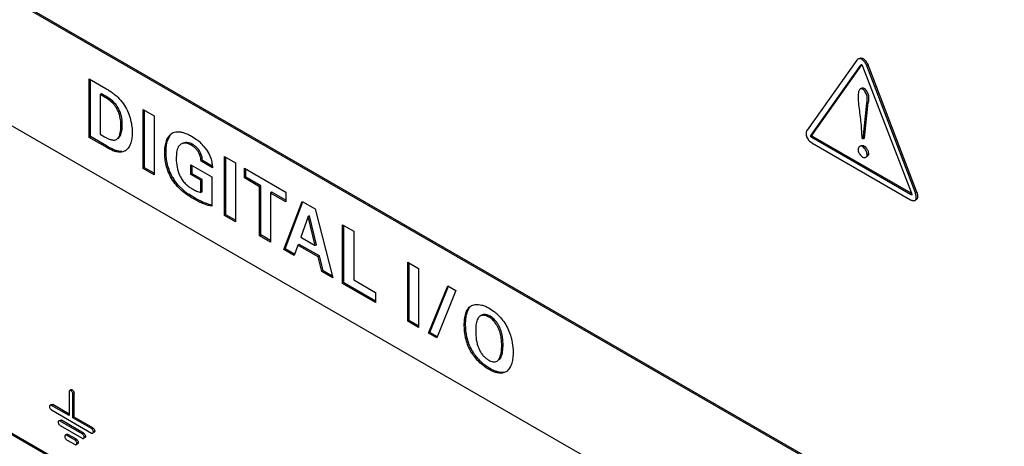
# Model space of a CAD drawing. Header units: inches. Extents: x 0 to 34, y 0 to 22.
# Tile 70 of 124: x 22.704 to 23.486, y 16.237 to 16.577. Entities that reach past the tile are written whole.
import ezdxf

# ---------------------------------------------------------------- set-up
doc = ezdxf.new("R2010")
doc.units = ezdxf.units.IN
doc.header["$LTSCALE"] = 1.87
doc.header["$MEASUREMENT"] = 0
doc.layers.get('0').update_dxf_attribs({"linetype": 'CONTINUOUS'})

msp = doc.modelspace()

# ---------------------------------------------------------------- linework, layer by layer
at = {"color": 7, "linetype": 'CONTINUOUS'}
for p, q in [((24.75428, 15.40514), (22.18179, 16.89046)), ((24.75425, 15.40638), (22.18285, 16.89107)), ((22.18179, 16.79011), (24.8103, 15.27244)), ((23.3712, 16.54601), (23.37241, 16.54636)), ((23.37241, 16.54636), (23.37336, 16.54625)), ((23.36935, 16.54469), (23.32965, 16.48879)), ((23.33283, 16.48482), (23.37253, 16.54071)), ((23.33389, 16.48543), (23.37328, 16.54088)), ((23.37253, 16.54071), (23.3729, 16.54114)), ((23.373, 16.54098), (23.37253, 16.54071)), ((23.3729, 16.54114), (23.37321, 16.54114)), ((23.37321, 16.54114), (23.37388, 16.53994)), ((23.37388, 16.53994), (23.41262, 16.4388)), ((23.37814, 16.54081), (23.37708, 16.54019)), ((23.41582, 16.43905), (23.37708, 16.54019)), ((23.37783, 16.54154), (23.37814, 16.54081)), ((23.41688, 16.43967), (23.37814, 16.54081)), ((22.75902, 16.48317), (22.75902, 16.52977)), ((22.75902, 16.52977), (22.77239, 16.52198)), ((22.76008, 16.48378), (22.76008, 16.52915)), ((23.37451, 16.52237), (23.37482, 16.52222)), ((22.76887, 16.51775), (22.76781, 16.51714)), ((22.76781, 16.51714), (22.76781, 16.48579)), ((23.37044, 16.51903), (23.3702, 16.51704)), ((23.37201, 16.52169), (23.37156, 16.52134)), ((23.37482, 16.52222), (23.37376, 16.5216)), ((23.37482, 16.52222), (23.37521, 16.52196)), ((23.37521, 16.52196), (23.37597, 16.52125)), ((22.77794, 16.51186), (22.77688, 16.51125)), ((22.77951, 16.51024), (22.77794, 16.51186)), ((22.78395, 16.51276), (22.78633, 16.50974)), ((23.37424, 16.48189), (23.37732, 16.51033)), ((23.3753, 16.48251), (23.37838, 16.51094)), ((23.37838, 16.51094), (23.37732, 16.51033)), ((22.80196, 16.45838), (22.80196, 16.50523)), ((22.80196, 16.50523), (22.81063, 16.50022)), ((22.80302, 16.45899), (22.80302, 16.50462)), ((22.81063, 16.50022), (22.81063, 16.45337)), ((22.78532, 16.49319), (22.78426, 16.49258)), ((23.37273, 16.49129), (23.37335, 16.48241)), ((22.76008, 16.48378), (22.75902, 16.48317)), ((22.77162, 16.4759), (22.75902, 16.48317)), ((22.77268, 16.47651), (22.76008, 16.48378)), ((22.76781, 16.48579), (22.77122, 16.48369)), ((22.8403, 16.48426), (22.84413, 16.48172)), ((23.32965, 16.48879), (23.32936, 16.4883)), ((23.32936, 16.48361), (23.33027, 16.48192)), ((23.33361, 16.4845), (23.33255, 16.48389)), ((23.33389, 16.48543), (23.33283, 16.48482)), ((23.33456, 16.48369), (23.3335, 16.48308)), ((23.41254, 16.43866), (23.33456, 16.48369)), ((22.77268, 16.47651), (22.77162, 16.4759)), ((22.84114, 16.4777), (22.84008, 16.47708)), ((22.84975, 16.47656), (22.85233, 16.47329)), ((23.33171, 16.48021), (23.33286, 16.47924)), ((23.33286, 16.47924), (23.3335, 16.47882)), ((23.41192, 16.4378), (23.3335, 16.48308)), ((23.3335, 16.47882), (23.41192, 16.43355)), ((23.37139, 16.47586), (23.37072, 16.47527)), ((23.37335, 16.48241), (23.37424, 16.48189)), ((23.3749, 16.47641), (23.37384, 16.4758)), ((23.3753, 16.48251), (23.37424, 16.48189)), ((23.37456, 16.47658), (23.3749, 16.47641)), ((23.3749, 16.47641), (23.37559, 16.4759)), ((23.37559, 16.4759), (23.37698, 16.47429)), ((22.77995, 16.47283), (22.77889, 16.47222)), ((22.82015, 16.47172), (22.81909, 16.4711)), ((22.84791, 16.47017), (22.84685, 16.46955)), ((22.85233, 16.47329), (22.85407, 16.47043)), ((22.85407, 16.47043), (22.85571, 16.46667)), ((22.86667, 16.42102), (22.86667, 16.46787)), ((22.86667, 16.46787), (22.87534, 16.46286)), ((23.37072, 16.47527), (23.37022, 16.474)), ((23.37759, 16.46938), (23.37726, 16.47107)), ((23.37865, 16.46999), (23.37759, 16.46938)), ((22.83991, 16.4536), (22.83991, 16.46135)), ((22.83991, 16.46135), (22.85642, 16.45182)), ((22.84097, 16.45421), (22.84097, 16.46074)), ((22.84903, 16.4648), (22.84797, 16.46419)), ((22.85698, 16.45899), (22.84797, 16.46419)), ((22.85693, 16.46024), (22.84903, 16.4648)), ((22.86773, 16.42163), (22.86773, 16.46726)), ((22.87534, 16.46286), (22.87534, 16.41601)), ((22.80302, 16.45899), (22.80196, 16.45838)), ((22.81063, 16.45337), (22.80196, 16.45838)), ((22.81063, 16.4546), (22.80302, 16.45899)), ((22.84097, 16.45421), (22.83991, 16.4536)), ((22.84775, 16.44907), (22.83991, 16.4536)), ((22.84881, 16.44968), (22.84097, 16.45421)), ((22.88246, 16.45087), (22.88246, 16.45863)), ((22.88246, 16.45863), (22.91526, 16.43969)), ((22.88352, 16.45149), (22.88352, 16.45802)), ((22.82553, 16.45117), (22.82447, 16.45055)), ((22.82982, 16.44528), (22.82645, 16.44967)), ((22.83406, 16.44108), (22.82982, 16.44528)), ((22.84881, 16.44968), (22.84775, 16.44907)), ((22.84775, 16.43924), (22.84775, 16.44907)), ((22.84881, 16.43986), (22.84881, 16.44968)), ((22.85642, 16.45182), (22.85642, 16.42849)), ((22.88352, 16.45149), (22.88246, 16.45087)), ((22.89449, 16.44393), (22.88246, 16.45087)), ((22.89555, 16.44454), (22.88352, 16.45149)), ((22.89555, 16.44454), (22.89449, 16.44393)), ((22.89555, 16.40557), (22.89555, 16.44454)), ((22.84271, 16.43505), (22.83818, 16.43789)), ((22.84881, 16.43986), (22.84775, 16.43924)), ((22.89449, 16.40496), (22.89449, 16.44393)), ((22.90428, 16.4395), (22.90322, 16.43888)), ((22.90322, 16.43888), (22.90322, 16.39991)), ((22.91526, 16.43193), (22.90322, 16.43888)), ((22.91526, 16.43316), (22.90428, 16.4395)), ((22.91526, 16.43969), (22.91526, 16.43193)), ((23.41252, 16.43815), (23.41192, 16.4378)), ((23.41323, 16.43774), (23.41288, 16.43753)), ((23.41688, 16.43967), (23.41582, 16.43905)), ((23.41644, 16.43673), (23.416, 16.43855)), ((22.84271, 16.43505), (22.84165, 16.43443)), ((22.85642, 16.42931), (22.85451, 16.42977)), ((22.91364, 16.3939), (22.92825, 16.43219)), ((22.9147, 16.39451), (22.92897, 16.43192)), ((22.92825, 16.43219), (22.93855, 16.42624)), ((23.41554, 16.43308), (23.41606, 16.43356)), ((23.41554, 16.43308), (23.41613, 16.43343)), ((23.41712, 16.43417), (23.41606, 16.43356)), ((23.41712, 16.43417), (23.4166, 16.43369)), ((23.41732, 16.43453), (23.41712, 16.43417)), ((22.86773, 16.42163), (22.86667, 16.42102)), ((22.87534, 16.41601), (22.86667, 16.42102)), ((22.87534, 16.41724), (22.86773, 16.42163)), ((22.93423, 16.42078), (22.93317, 16.42017)), ((22.93983, 16.39764), (22.93423, 16.42078)), ((22.93855, 16.42624), (22.9526, 16.37141)), ((23.45615, 15.80968), (22.40052, 16.41918)), ((22.93317, 16.42017), (22.92718, 16.40372)), ((22.93877, 16.39703), (22.93317, 16.42017)), ((22.96044, 16.36688), (22.96044, 16.41354)), ((22.96044, 16.41354), (22.96928, 16.40844)), ((22.9615, 16.36749), (22.9615, 16.41293)), ((22.89555, 16.40557), (22.89449, 16.40496)), ((22.90322, 16.39991), (22.89449, 16.40496)), ((22.90322, 16.40114), (22.89555, 16.40557)), ((22.96928, 16.40844), (22.96928, 16.36972)), ((22.92495, 16.39745), (22.92192, 16.38911)), ((22.92601, 16.39807), (22.92495, 16.39745)), ((22.94095, 16.38821), (22.92495, 16.39745)), ((22.94201, 16.38883), (22.92601, 16.39807)), ((22.92718, 16.40372), (22.93877, 16.39703)), ((22.93983, 16.39764), (22.93877, 16.39703)), ((22.9147, 16.39451), (22.91364, 16.3939)), ((22.92192, 16.38911), (22.91364, 16.3939)), ((22.92245, 16.39003), (22.9147, 16.39451)), ((22.94201, 16.38883), (22.94095, 16.38821)), ((22.94386, 16.37645), (22.94095, 16.38821)), ((22.94492, 16.37706), (22.94201, 16.38883)), ((23.01221, 16.33698), (23.01221, 16.38384)), ((23.01221, 16.38384), (23.02089, 16.37883)), ((23.01327, 16.3376), (23.01327, 16.38322)), ((22.46891, 16.37889), (23.45545, 15.80927)), ((22.94492, 16.37706), (22.94386, 16.37645)), ((22.9526, 16.37141), (22.94386, 16.37645)), ((22.95223, 16.37284), (22.94492, 16.37706)), ((23.02089, 16.37883), (23.02089, 16.33198)), ((22.9615, 16.36749), (22.96044, 16.36688)), ((22.98663, 16.35175), (22.96044, 16.36688)), ((22.98663, 16.35298), (22.9615, 16.36749)), ((22.96928, 16.36972), (22.98663, 16.3597)), ((22.98663, 16.3597), (22.98663, 16.35175)), ((23.02884, 16.32738), (23.044, 16.36503)), ((23.0299, 16.32799), (23.04471, 16.36475)), ((23.05044, 16.36131), (23.03539, 16.3236)), ((23.044, 16.36503), (23.05044, 16.36131)), ((23.07664, 16.34748), (23.08068, 16.34478)), ((23.01327, 16.3376), (23.01221, 16.33698)), ((23.02089, 16.33198), (23.01221, 16.33698)), ((23.02089, 16.3332), (23.01327, 16.3376)), ((23.06789, 16.33889), (23.06752, 16.33811)), ((23.07776, 16.34089), (23.0767, 16.34027)), ((23.0299, 16.32799), (23.02884, 16.32738)), ((23.03539, 16.3236), (23.02884, 16.32738)), ((23.03592, 16.32452), (23.0299, 16.32799)), ((23.05828, 16.33429), (23.05722, 16.33368)), ((23.08699, 16.32728), (23.08593, 16.32667)), ((23.06326, 16.31397), (23.0622, 16.31336)), ((23.088, 16.31836), (23.08694, 16.31775)), ((23.0833, 16.3052), (23.08419, 16.30595)), ((23.08525, 16.30657), (23.08641, 16.30833)), ((23.07759, 16.2993), (23.07361, 16.30201)), ((23.07759, 16.2993), (23.07652, 16.29869)), ((23.08837, 16.29628), (23.08728, 16.29621)), ((23.09091, 16.29703), (23.09031, 16.29663)), ((22.74301, 16.28086), (22.74301, 16.26189)), ((22.74457, 16.2824), (22.74351, 16.28178)), ((22.74562, 16.28237), (22.74456, 16.28176)), ((22.74562, 16.28237), (22.74616, 16.2819)), ((22.74717, 16.27969), (22.7461, 16.27908)), ((22.74616, 16.2819), (22.74667, 16.28119)), ((22.74667, 16.28119), (22.74717, 16.27969)), ((22.74717, 16.26071), (22.74717, 16.27969)), ((22.7461, 16.2601), (22.7461, 16.27908)), ((22.72898, 16.27064), (22.72792, 16.27002)), ((22.72808, 16.26734), (22.72845, 16.26687)), ((22.72845, 16.26687), (22.72896, 16.26643)), ((22.73002, 16.27061), (22.72896, 16.27)), ((22.74301, 16.26189), (22.72896, 16.27)), ((22.72896, 16.26643), (22.76087, 16.248)), ((22.74301, 16.26311), (22.73002, 16.27061)), ((22.73694, 16.25818), (22.73588, 16.25756)), ((22.75356, 16.24735), (22.73588, 16.25756)), ((22.75462, 16.24797), (22.73694, 16.25818)), ((22.74717, 16.26071), (22.7461, 16.2601)), ((22.76087, 16.25157), (22.7461, 16.2601)), ((22.76193, 16.25219), (22.74717, 16.26071)), ((22.735, 16.25491), (22.73536, 16.25443)), ((22.73536, 16.25443), (22.73588, 16.25399)), ((22.73588, 16.25399), (22.75356, 16.24378)), ((22.76193, 16.25219), (22.76087, 16.25157)), ((22.76348, 16.24951), (22.76242, 16.2489)), ((22.7627, 16.24843), (22.76298, 16.24859)), ((22.74112, 16.24688), (22.74006, 16.24627)), ((22.74022, 16.24359), (22.74059, 16.24311)), ((22.74059, 16.24311), (22.74111, 16.24267)), ((22.74217, 16.24685), (22.74111, 16.24624)), ((22.74777, 16.2424), (22.74111, 16.24624)), ((22.74111, 16.24267), (22.74777, 16.23883)), ((22.74883, 16.24301), (22.74217, 16.24685)), ((22.74883, 16.24301), (22.74777, 16.2424)), ((22.75019, 16.24117), (22.75037, 16.24033)), ((22.75462, 16.24797), (22.75356, 16.24735)), ((22.75617, 16.24529), (22.75511, 16.24468)), ((22.75539, 16.24421), (22.75567, 16.24437)), ((22.74881, 16.2388), (22.74987, 16.23941)), ((22.75037, 16.24033), (22.74931, 16.23972))]:
    msp.add_line(p, q, dxfattribs=at)
for centre, radius, start, end in [((23.37139, 16.54323), 0.0025, 132.91408, 144.45405), ((23.37139, 16.54323), 0.00251, 120.00503, 132.85235), ((23.36651, 16.53627), 0.01247, 31.99895, 37.30375), ((23.36604, 16.53596), 0.01304, 28.72738, 32.06276), ((23.36648, 16.5362), 0.01254, 25.18182, 28.73374), ((23.3777, 16.51727), 0.00747, 161.73945, 166.37118), ((22.81996, 16.44964), 0.04016, 46.90037, 53.00164), ((22.82145, 16.45125), 0.03797, 41.80841, 46.89293), ((23.33906, 16.48793), 0.01065, 214.34381, 218.22226), ((23.33962, 16.48836), 0.01136, 218.20893, 222.02975), ((23.33975, 16.48848), 0.01153, 222.01643, 225.78139), ((22.78389, 16.4792), 0.0077, 299.99428, 305.43405), ((23.37316, 16.47365), 0.00297, 173.24297, 180.06775), ((23.37645, 16.47365), 0.00625, 180.00345, 185.229), ((22.8514, 16.46254), 0.02256, 205.99227, 208.82782), ((22.85508, 16.46845), 0.03423, 210.31639, 213.25534), ((22.86542, 16.47726), 0.04788, 229.08441, 235.31559), ((23.40534, 16.43503), 0.01122, 18.27976, 21.00284), ((23.05725, 16.31443), 0.03834, 45.9799, 52.33092), ((23.0716, 16.33802), 0.00351, 119.95556, 131.94015), ((23.09393, 16.33118), 0.03517, 209.28748, 211.79942), ((23.09343, 16.32555), 0.02675, 202.3484, 205.65638), ((23.10034, 16.33578), 0.04308, 221.272, 225.98078), ((23.099, 16.33433), 0.04111, 225.91778, 231.83814), ((23.08277, 16.3086), 0.00321, 311.4908, 320.63833), ((23.08664, 16.303), 0.00734, 305.60223, 309.40752)]:
    msp.add_arc(centre, radius, start, end, dxfattribs=at)
for points, knots in [([(23.37336, 16.54625), (23.37364, 16.54617), (23.3742, 16.54595), (23.37498, 16.5454), (23.37574, 16.54469), (23.37621, 16.54413), (23.37643, 16.54383)], [0, 0, 0, 0, 0.213149, 0.45244, 0.717048, 1, 1, 1, 1]), ([(23.37708, 16.54019), (23.37691, 16.54063), (23.3765, 16.54151), (23.37575, 16.54275), (23.37487, 16.54388), (23.37392, 16.54481), (23.37292, 16.54546), (23.37191, 16.54577), (23.37095, 16.54575), (23.37038, 16.54554), (23.37013, 16.5454)], [0, 0, 0, 0, 0.14646, 0.298854, 0.448528, 0.587449, 0.709641, 0.815672, 0.910878, 1, 1, 1, 1]), ([(23.37307, 16.5223), (23.37327, 16.52242), (23.37377, 16.52258), (23.37427, 16.52247), (23.37451, 16.52237)], [0, 0, 0, 0, 0.474438, 1, 1, 1, 1]), ([(22.77688, 16.51125), (22.77549, 16.5125), (22.77254, 16.51463), (22.76935, 16.51633), (22.76781, 16.51714)], [0, 0, 0, 0, 0.516941, 1, 1, 1, 1]), ([(22.77794, 16.51186), (22.77655, 16.51312), (22.7736, 16.51524), (22.77041, 16.51694), (22.76887, 16.51775)], [0, 0, 0, 0, 0.516941, 1, 1, 1, 1]), ([(22.77239, 16.52198), (22.77331, 16.52145), (22.77517, 16.52032), (22.77696, 16.51907), (22.77785, 16.51839)], [0, 0, 0, 0, 0.486687, 1, 1, 1, 1]), ([(22.77785, 16.51839), (22.77838, 16.51799), (22.78056, 16.51626), (22.78257, 16.51433), (22.78395, 16.51276)], [0, 0, 0, 0, 0.242728, 1, 1, 1, 1]), ([(23.3702, 16.51704), (23.3702, 16.51494), (23.37046, 16.51066), (23.37125, 16.50424), (23.37214, 16.49777), (23.37258, 16.49344), (23.37273, 16.49129)], [0, 0, 0, 0, 0.242934, 0.495522, 0.750296, 1, 1, 1, 1]), ([(23.37156, 16.52134), (23.37135, 16.52112), (23.37097, 16.52056), (23.37071, 16.51995), (23.3706, 16.51962)], [0, 0, 0, 0, 0.470589, 1, 1, 1, 1]), ([(23.37376, 16.5216), (23.37348, 16.52177), (23.37301, 16.52194), (23.37239, 16.52187), (23.37213, 16.52176), (23.37201, 16.52169)], [0, 0, 0, 0, 0.538755, 0.770593, 1, 1, 1, 1]), ([(23.37732, 16.51033), (23.37742, 16.51122), (23.3776, 16.51259), (23.37759, 16.51447), (23.37736, 16.51601), (23.37684, 16.51761), (23.37604, 16.51919), (23.37504, 16.52058), (23.37421, 16.52135), (23.37376, 16.5216)], [0, 0, 0, 0, 0.215965, 0.330363, 0.452555, 0.587627, 0.734093, 0.876433, 1, 1, 1, 1]), ([(23.37597, 16.52125), (23.37632, 16.52087), (23.37695, 16.52002), (23.3777, 16.51864), (23.37825, 16.51723), (23.37856, 16.51585), (23.37867, 16.51454), (23.37862, 16.51291), (23.37846, 16.51172), (23.37838, 16.51094)], [0, 0, 0, 0, 0.141116, 0.287983, 0.427783, 0.554777, 0.67287, 0.785343, 1, 1, 1, 1]), ([(22.78426, 16.49258), (22.78426, 16.49413), (22.78414, 16.49651), (22.78354, 16.49971), (22.78279, 16.50222), (22.7817, 16.50473), (22.78034, 16.50715), (22.77874, 16.50936), (22.77752, 16.51067), (22.77688, 16.51125)], [0, 0, 0, 0, 0.225082, 0.345448, 0.471772, 0.604794, 0.740831, 0.874295, 1, 1, 1, 1]), ([(22.78359, 16.50336), (22.7831, 16.50461), (22.78191, 16.50702), (22.78037, 16.50923), (22.77951, 16.51024)], [0, 0, 0, 0, 0.502112, 1, 1, 1, 1]), ([(22.78633, 16.50974), (22.78751, 16.50806), (22.78952, 16.50444), (22.79163, 16.4987), (22.79289, 16.49298), (22.79322, 16.4892), (22.79322, 16.48741)], [0, 0, 0, 0, 0.259976, 0.521345, 0.772526, 1, 1, 1, 1]), ([(22.78532, 16.49319), (22.78532, 16.49483), (22.78518, 16.49737), (22.78449, 16.50076), (22.78393, 16.50249), (22.78359, 16.50336)], [0, 0, 0, 0, 0.475558, 0.730907, 1, 1, 1, 1]), ([(22.78062, 16.48149), (22.78099, 16.4817), (22.78166, 16.48225), (22.78245, 16.48333), (22.78307, 16.48459), (22.78372, 16.48652), (22.78417, 16.48921), (22.78426, 16.49143), (22.78426, 16.49258)], [0, 0, 0, 0, 0.103572, 0.212646, 0.328313, 0.450722, 0.715344, 1, 1, 1, 1]), ([(22.78366, 16.48429), (22.78399, 16.48489), (22.78453, 16.48623), (22.78502, 16.48839), (22.78528, 16.49074), (22.78532, 16.49236), (22.78532, 16.49319)], [0, 0, 0, 0, 0.225017, 0.468633, 0.728654, 1, 1, 1, 1]), ([(22.77122, 16.48369), (22.77205, 16.48321), (22.77368, 16.48233), (22.7758, 16.48148), (22.77746, 16.48108), (22.77861, 16.48097), (22.77968, 16.48107), (22.78033, 16.48132), (22.78062, 16.48149)], [0, 0, 0, 0, 0.28444, 0.555716, 0.679897, 0.794432, 0.899944, 1, 1, 1, 1]), ([(22.78168, 16.4821), (22.7821, 16.48234), (22.78287, 16.48301), (22.78342, 16.48384), (22.78366, 16.48429)], [0, 0, 0, 0, 0.484402, 1, 1, 1, 1]), ([(22.79322, 16.48741), (22.79322, 16.48591), (22.79307, 16.48303), (22.79242, 16.47954), (22.79153, 16.47704), (22.79069, 16.47541), (22.78966, 16.47401), (22.78881, 16.47325), (22.78836, 16.47293)], [0, 0, 0, 0, 0.283436, 0.548058, 0.670513, 0.785851, 0.894925, 1, 1, 1, 1]), ([(22.81909, 16.4711), (22.81909, 16.47274), (22.8193, 16.47589), (22.82016, 16.47966), (22.82127, 16.48232), (22.82228, 16.48402), (22.82351, 16.48545), (22.82449, 16.48619), (22.82501, 16.48649)], [0, 0, 0, 0, 0.285196, 0.550191, 0.672408, 0.787246, 0.895635, 1, 1, 1, 1]), ([(22.82015, 16.47172), (22.82015, 16.47321), (22.82028, 16.47543), (22.82078, 16.47829), (22.82172, 16.48194), (22.82322, 16.4849), (22.82507, 16.48641)], [0, 0, 0, 0, 0.283043, 0.418736, 0.548908, 1, 1, 1, 1]), ([(22.82501, 16.48649), (22.82557, 16.48681), (22.82682, 16.48732), (22.82814, 16.48753), (22.82882, 16.48758)], [0, 0, 0, 0, 0.488725, 1, 1, 1, 1]), ([(22.82882, 16.48758), (22.82972, 16.48764), (22.83162, 16.48754), (22.83449, 16.48689), (22.83743, 16.48579), (22.83935, 16.48481), (22.8403, 16.48426)], [0, 0, 0, 0, 0.22406, 0.467214, 0.727304, 1, 1, 1, 1]), ([(23.32936, 16.4883), (23.32921, 16.48799), (23.32899, 16.48728), (23.32882, 16.48569), (23.32905, 16.48442), (23.32936, 16.48361)], [0, 0, 0, 0, 0.215738, 0.45801, 1, 1, 1, 1]), ([(23.33255, 16.48389), (23.33252, 16.48398), (23.33248, 16.48417), (23.33258, 16.4845), (23.33274, 16.48469), (23.33283, 16.48482)], [0, 0, 0, 0, 0.28908, 0.537613, 1, 1, 1, 1]), ([(23.3335, 16.48308), (23.33332, 16.48318), (23.33304, 16.48332), (23.33271, 16.4836), (23.33259, 16.48379), (23.33255, 16.48389)], [0, 0, 0, 0, 0.488935, 0.743613, 1, 1, 1, 1]), ([(23.33389, 16.48543), (23.3338, 16.4853), (23.33364, 16.48512), (23.33354, 16.48478), (23.33358, 16.48459), (23.33361, 16.4845)], [0, 0, 0, 0, 0.462387, 0.71092, 1, 1, 1, 1]), ([(23.33361, 16.4845), (23.33365, 16.4844), (23.33377, 16.48421), (23.3341, 16.48394), (23.33438, 16.48379), (23.33456, 16.48369)], [0, 0, 0, 0, 0.256387, 0.511065, 1, 1, 1, 1]), ([(22.77889, 16.47222), (22.77764, 16.47267), (22.77518, 16.47384), (22.77283, 16.4752), (22.77162, 16.4759)], [0, 0, 0, 0, 0.487304, 1, 1, 1, 1]), ([(22.77995, 16.47283), (22.7787, 16.47328), (22.77624, 16.47445), (22.77389, 16.47581), (22.77268, 16.47651)], [0, 0, 0, 0, 0.487304, 1, 1, 1, 1]), ([(22.8299, 16.47561), (22.82954, 16.475), (22.82897, 16.47358), (22.82851, 16.47126), (22.8283, 16.46874), (22.82827, 16.46701), (22.82827, 16.46613)], [0, 0, 0, 0, 0.221412, 0.466123, 0.728983, 1, 1, 1, 1]), ([(22.83194, 16.47765), (22.83152, 16.47741), (22.83074, 16.47682), (22.83015, 16.47604), (22.8299, 16.47561)], [0, 0, 0, 0, 0.493592, 1, 1, 1, 1]), ([(22.84008, 16.47708), (22.83939, 16.47748), (22.83797, 16.47812), (22.83579, 16.47855), (22.83373, 16.47843), (22.83249, 16.47797), (22.83194, 16.47765)], [0, 0, 0, 0, 0.282685, 0.540354, 0.777343, 1, 1, 1, 1]), ([(22.84114, 16.4777), (22.84045, 16.4781), (22.83904, 16.47873), (22.83685, 16.47917), (22.83479, 16.47904), (22.83355, 16.47858), (22.833, 16.47826)], [0, 0, 0, 0, 0.282685, 0.540354, 0.777343, 1, 1, 1, 1]), ([(22.84685, 16.46955), (22.84651, 16.47039), (22.84566, 16.47199), (22.844, 16.47408), (22.84212, 16.47577), (22.84076, 16.47669), (22.84008, 16.47708)], [0, 0, 0, 0, 0.264141, 0.524275, 0.771797, 1, 1, 1, 1]), ([(22.84791, 16.47017), (22.84757, 16.47101), (22.84672, 16.47261), (22.84506, 16.47469), (22.84318, 16.47639), (22.84182, 16.4773), (22.84114, 16.4777)], [0, 0, 0, 0, 0.264141, 0.524275, 0.771797, 1, 1, 1, 1]), ([(23.37384, 16.4758), (23.37345, 16.47602), (23.3726, 16.47628), (23.37174, 16.47606), (23.37139, 16.47586)], [0, 0, 0, 0, 0.526243, 1, 1, 1, 1]), ([(23.37245, 16.47647), (23.37276, 16.47664), (23.37348, 16.47686), (23.37422, 16.47672), (23.37456, 16.47658)], [0, 0, 0, 0, 0.480771, 1, 1, 1, 1]), ([(23.37726, 16.47107), (23.37709, 16.47156), (23.37666, 16.47252), (23.37585, 16.47384), (23.37492, 16.47497), (23.37421, 16.47558), (23.37384, 16.4758)], [0, 0, 0, 0, 0.260773, 0.530135, 0.783843, 1, 1, 1, 1]), ([(22.78774, 16.47253), (22.78714, 16.47218), (22.7858, 16.47163), (22.78359, 16.47132), (22.78124, 16.4715), (22.77968, 16.47193), (22.77889, 16.47222)], [0, 0, 0, 0, 0.229748, 0.469551, 0.72508, 1, 1, 1, 1]), ([(22.785, 16.47203), (22.78418, 16.47198), (22.78245, 16.47207), (22.78079, 16.47252), (22.77995, 16.47283)], [0, 0, 0, 0, 0.480608, 1, 1, 1, 1]), ([(22.82447, 16.45055), (22.82349, 16.45221), (22.82184, 16.45561), (22.82018, 16.46089), (22.81928, 16.46607), (22.81909, 16.46947), (22.81909, 16.4711)], [0, 0, 0, 0, 0.267681, 0.526038, 0.771088, 1, 1, 1, 1]), ([(22.82553, 16.45117), (22.82456, 16.45282), (22.8229, 16.45622), (22.82124, 16.4615), (22.82034, 16.46668), (22.82015, 16.47008), (22.82015, 16.47172)], [0, 0, 0, 0, 0.267681, 0.526038, 0.771088, 1, 1, 1, 1]), ([(22.84797, 16.46419), (22.84793, 16.46507), (22.84774, 16.4669), (22.84722, 16.46868), (22.84685, 16.46955)], [0, 0, 0, 0, 0.481115, 1, 1, 1, 1]), ([(22.84903, 16.4648), (22.84899, 16.46568), (22.8488, 16.46751), (22.84828, 16.46929), (22.84791, 16.47017)], [0, 0, 0, 0, 0.481115, 1, 1, 1, 1]), ([(23.37022, 16.47308), (23.37027, 16.47251), (23.37048, 16.47163), (23.371, 16.47055), (23.37134, 16.47001), (23.37153, 16.46975)], [0, 0, 0, 0, 0.474067, 0.733183, 1, 1, 1, 1]), ([(23.37153, 16.46975), (23.37186, 16.46928), (23.37256, 16.46846), (23.3734, 16.46778), (23.37384, 16.46753)], [0, 0, 0, 0, 0.530842, 1, 1, 1, 1]), ([(23.37384, 16.46753), (23.37426, 16.46728), (23.37519, 16.46699), (23.37614, 16.46721), (23.37652, 16.46743)], [0, 0, 0, 0, 0.527441, 1, 1, 1, 1]), ([(23.37652, 16.46743), (23.37684, 16.46761), (23.37742, 16.46818), (23.37759, 16.46897), (23.37759, 16.46938)], [0, 0, 0, 0, 0.473547, 1, 1, 1, 1]), ([(23.37698, 16.47429), (23.37722, 16.47394), (23.37766, 16.47322), (23.37818, 16.47211), (23.37854, 16.47104), (23.37865, 16.47032), (23.37865, 16.46999)], [0, 0, 0, 0, 0.272688, 0.539851, 0.786469, 1, 1, 1, 1]), ([(23.37865, 16.46999), (23.37865, 16.46958), (23.37848, 16.46879), (23.3779, 16.46822), (23.37758, 16.46804)], [0, 0, 0, 0, 0.526453, 1, 1, 1, 1]), ([(22.82827, 16.46613), (22.82827, 16.46394), (22.82867, 16.45931), (22.83005, 16.45484), (22.83112, 16.45265)], [0, 0, 0, 0, 0.473536, 1, 1, 1, 1]), ([(22.85571, 16.46667), (22.85614, 16.46539), (22.85675, 16.46284), (22.85696, 16.46024), (22.85698, 16.45899)], [0, 0, 0, 0, 0.518589, 1, 1, 1, 1]), ([(22.84165, 16.43443), (22.8401, 16.43533), (22.83692, 16.43729), (22.83234, 16.44088), (22.82802, 16.44527), (22.82554, 16.44871), (22.82447, 16.45055)], [0, 0, 0, 0, 0.225766, 0.469655, 0.730947, 1, 1, 1, 1]), ([(22.83163, 16.45166), (22.8322, 16.45059), (22.83347, 16.44855), (22.83584, 16.44595), (22.83842, 16.44384), (22.84024, 16.44267), (22.84115, 16.44215)], [0, 0, 0, 0, 0.267234, 0.524992, 0.770706, 1, 1, 1, 1]), ([(22.84115, 16.44215), (22.84223, 16.44152), (22.84434, 16.44035), (22.84662, 16.43951), (22.84775, 16.43924)], [0, 0, 0, 0, 0.52042, 1, 1, 1, 1]), ([(23.41288, 16.43753), (23.41286, 16.43751), (23.41281, 16.43746), (23.4127, 16.43744), (23.41258, 16.43746), (23.4124, 16.43752), (23.41218, 16.43764), (23.412, 16.43775), (23.41192, 16.4378)], [0, 0, 0, 0, 0.092386, 0.185871, 0.295132, 0.4222, 0.711219, 1, 1, 1, 1]), ([(23.41262, 16.4388), (23.41271, 16.43857), (23.41284, 16.43823), (23.41294, 16.43781), (23.41292, 16.4376), (23.41288, 16.43753)], [0, 0, 0, 0, 0.566462, 0.815003, 1, 1, 1, 1]), ([(23.41606, 16.43356), (23.41619, 16.43374), (23.41639, 16.43419), (23.41653, 16.43495), (23.41654, 16.43581), (23.41648, 16.43642), (23.41644, 16.43673)], [0, 0, 0, 0, 0.205792, 0.442509, 0.709336, 1, 1, 1, 1]), ([(23.41688, 16.43967), (23.41705, 16.43921), (23.41734, 16.43829), (23.41758, 16.43692), (23.41762, 16.43565), (23.41746, 16.43486), (23.41732, 16.43453)], [0, 0, 0, 0, 0.277679, 0.5479, 0.792993, 1, 1, 1, 1]), ([(22.85642, 16.42849), (22.85583, 16.4286), (22.85462, 16.42884), (22.85281, 16.42932), (22.85098, 16.42993), (22.84848, 16.4309), (22.84534, 16.43237), (22.84288, 16.43372), (22.84165, 16.43443)], [0, 0, 0, 0, 0.11368, 0.230397, 0.350967, 0.47518, 0.732984, 1, 1, 1, 1]), ([(22.85451, 16.42977), (22.8525, 16.43032), (22.84846, 16.4319), (22.84465, 16.43393), (22.84271, 16.43505)], [0, 0, 0, 0, 0.482108, 1, 1, 1, 1]), ([(23.41192, 16.43355), (23.41222, 16.43337), (23.41285, 16.43307), (23.41382, 16.43281), (23.41473, 16.43278), (23.4153, 16.43295), (23.41554, 16.43308)], [0, 0, 0, 0, 0.28247, 0.546947, 0.785802, 1, 1, 1, 1]), ([(23.06255, 16.34915), (23.06304, 16.34943), (23.0641, 16.34989), (23.06524, 16.35013), (23.06582, 16.3502)], [0, 0, 0, 0, 0.490106, 1, 1, 1, 1]), ([(23.06582, 16.3502), (23.06756, 16.35043), (23.07037, 16.35011), (23.07393, 16.3489), (23.07574, 16.348), (23.07664, 16.34748)], [0, 0, 0, 0, 0.46602, 0.725899, 1, 1, 1, 1]), ([(23.05722, 16.33368), (23.05722, 16.3353), (23.05732, 16.33771), (23.05778, 16.34082), (23.05829, 16.34297), (23.05899, 16.34494), (23.05991, 16.34667), (23.06107, 16.34812), (23.06204, 16.34885), (23.06255, 16.34915)], [0, 0, 0, 0, 0.285623, 0.422574, 0.552886, 0.67525, 0.789351, 0.896443, 1, 1, 1, 1]), ([(23.05828, 16.33429), (23.05828, 16.33578), (23.05837, 16.33799), (23.05875, 16.34087), (23.0595, 16.34452), (23.06081, 16.34758), (23.06263, 16.34908)], [0, 0, 0, 0, 0.28356, 0.420441, 0.551696, 1, 1, 1, 1]), ([(23.06752, 16.33811), (23.06725, 16.33744), (23.06683, 16.336), (23.06635, 16.33287), (23.06628, 16.33043), (23.06628, 16.32877)], [0, 0, 0, 0, 0.227182, 0.475032, 1, 1, 1, 1]), ([(23.06925, 16.34063), (23.06911, 16.34051), (23.06857, 16.34001), (23.06815, 16.33938), (23.06789, 16.33889)], [0, 0, 0, 0, 0.242202, 1, 1, 1, 1]), ([(23.0767, 16.34027), (23.07611, 16.34061), (23.07492, 16.34117), (23.07308, 16.34163), (23.07135, 16.34165), (23.07029, 16.34131), (23.06985, 16.34106)], [0, 0, 0, 0, 0.284446, 0.547103, 0.784471, 1, 1, 1, 1]), ([(23.07776, 16.34089), (23.07717, 16.34123), (23.07598, 16.34179), (23.07414, 16.34224), (23.07241, 16.34227), (23.07135, 16.34193), (23.07091, 16.34167)], [0, 0, 0, 0, 0.284446, 0.547103, 0.784471, 1, 1, 1, 1]), ([(23.08593, 16.32667), (23.08559, 16.32805), (23.08492, 16.33011), (23.0837, 16.33274), (23.08224, 16.33526), (23.08039, 16.33746), (23.07832, 16.33923), (23.07724, 16.33996), (23.0767, 16.34027)], [0, 0, 0, 0, 0.252909, 0.383924, 0.514881, 0.769371, 0.888998, 1, 1, 1, 1]), ([(23.08699, 16.32728), (23.08665, 16.32866), (23.08598, 16.33072), (23.08476, 16.33336), (23.0833, 16.33587), (23.08145, 16.33807), (23.07938, 16.33985), (23.0783, 16.34057), (23.07776, 16.34089)], [0, 0, 0, 0, 0.252909, 0.383924, 0.514881, 0.769371, 0.888998, 1, 1, 1, 1]), ([(23.0839, 16.34201), (23.08526, 16.34069), (23.08783, 16.33785), (23.08995, 16.33464), (23.09085, 16.33294)], [0, 0, 0, 0, 0.495705, 1, 1, 1, 1]), ([(23.0622, 16.31336), (23.06041, 16.31659), (23.05794, 16.3233), (23.05722, 16.33035), (23.05722, 16.33368)], [0, 0, 0, 0, 0.525987, 1, 1, 1, 1]), ([(23.06326, 16.31397), (23.06147, 16.3172), (23.059, 16.32391), (23.05828, 16.33096), (23.05828, 16.33429)], [0, 0, 0, 0, 0.525987, 1, 1, 1, 1]), ([(23.06628, 16.32877), (23.06628, 16.32659), (23.0666, 16.32203), (23.06778, 16.31757), (23.06868, 16.31538)], [0, 0, 0, 0, 0.478703, 1, 1, 1, 1]), ([(23.08694, 16.31775), (23.08694, 16.3192), (23.08681, 16.3222), (23.08631, 16.32517), (23.08593, 16.32667)], [0, 0, 0, 0, 0.483885, 1, 1, 1, 1]), ([(23.088, 16.31836), (23.088, 16.31981), (23.08787, 16.32281), (23.08737, 16.32578), (23.08699, 16.32728)], [0, 0, 0, 0, 0.483885, 1, 1, 1, 1]), ([(23.09085, 16.33294), (23.09174, 16.33126), (23.09363, 16.32702), (23.09551, 16.32011), (23.096, 16.31489), (23.096, 16.31239)], [0, 0, 0, 0, 0.267009, 0.649654, 1, 1, 1, 1]), ([(23.07652, 16.29869), (23.07516, 16.29947), (23.07244, 16.30135), (23.06864, 16.30474), (23.0651, 16.30876), (23.06308, 16.31177), (23.0622, 16.31336)], [0, 0, 0, 0, 0.227683, 0.476577, 0.736967, 1, 1, 1, 1]), ([(23.06797, 16.30737), (23.0676, 16.30778), (23.06619, 16.30945), (23.06491, 16.31124), (23.06404, 16.31264)], [0, 0, 0, 0, 0.249036, 1, 1, 1, 1]), ([(23.06931, 16.31397), (23.06972, 16.31309), (23.07064, 16.31141), (23.07245, 16.30921), (23.07446, 16.3074), (23.07591, 16.30641), (23.07664, 16.30599)], [0, 0, 0, 0, 0.262994, 0.522506, 0.77136, 1, 1, 1, 1]), ([(23.08579, 16.30875), (23.08603, 16.3094), (23.08641, 16.3108), (23.08687, 16.31381), (23.08694, 16.31616), (23.08694, 16.31775)], [0, 0, 0, 0, 0.229882, 0.476244, 1, 1, 1, 1]), ([(23.08641, 16.30833), (23.08675, 16.30902), (23.08728, 16.31054), (23.08774, 16.31299), (23.08797, 16.31563), (23.088, 16.31744), (23.088, 16.31836)], [0, 0, 0, 0, 0.224749, 0.469678, 0.730533, 1, 1, 1, 1]), ([(23.096, 16.31239), (23.096, 16.31087), (23.09585, 16.3079), (23.0952, 16.30432), (23.09433, 16.30172), (23.09353, 16.30001), (23.09254, 16.29852), (23.09173, 16.29769), (23.0913, 16.29733)], [0, 0, 0, 0, 0.281862, 0.547515, 0.670987, 0.7872, 0.896391, 1, 1, 1, 1]), ([(23.07664, 16.30599), (23.07721, 16.30566), (23.07837, 16.30512), (23.08015, 16.30466), (23.08183, 16.30463), (23.08287, 16.30495), (23.0833, 16.3052)], [0, 0, 0, 0, 0.283095, 0.546356, 0.78457, 1, 1, 1, 1]), ([(23.08419, 16.30595), (23.08453, 16.30635), (23.08515, 16.30724), (23.0856, 16.30823), (23.08579, 16.30875)], [0, 0, 0, 0, 0.484248, 1, 1, 1, 1]), ([(23.0903, 16.29664), (23.08986, 16.29638), (23.0889, 16.29596), (23.08734, 16.29562), (23.08567, 16.29556), (23.08326, 16.29584), (23.08013, 16.2968), (23.07773, 16.29799), (23.07652, 16.29869)], [0, 0, 0, 0, 0.105489, 0.21416, 0.328247, 0.449225, 0.712503, 1, 1, 1, 1]), ([(23.08728, 16.29621), (23.08651, 16.2962), (23.08491, 16.29636), (23.08249, 16.297), (23.08002, 16.29799), (23.0784, 16.29883), (23.07759, 16.2993)], [0, 0, 0, 0, 0.224728, 0.467627, 0.727224, 1, 1, 1, 1]), ([(22.74351, 16.28178), (22.74336, 16.2817), (22.7431, 16.28143), (22.74301, 16.28105), (22.74301, 16.28086)], [0, 0, 0, 0, 0.473703, 1, 1, 1, 1]), ([(22.74456, 16.28176), (22.74439, 16.28185), (22.74403, 16.28196), (22.74366, 16.28187), (22.74351, 16.28178)], [0, 0, 0, 0, 0.526303, 1, 1, 1, 1]), ([(22.7461, 16.27908), (22.7461, 16.27932), (22.74597, 16.27985), (22.74563, 16.28059), (22.74516, 16.28126), (22.74477, 16.28164), (22.74456, 16.28176)], [0, 0, 0, 0, 0.228931, 0.499984, 0.771047, 1, 1, 1, 1]), ([(22.74457, 16.2824), (22.74472, 16.28248), (22.74509, 16.28258), (22.74545, 16.28246), (22.74562, 16.28237)], [0, 0, 0, 0, 0.473697, 1, 1, 1, 1]), ([(22.72792, 16.27002), (22.72777, 16.26994), (22.7275, 16.26967), (22.72742, 16.26929), (22.72742, 16.2691)], [0, 0, 0, 0, 0.473703, 1, 1, 1, 1]), ([(22.72742, 16.2691), (22.72742, 16.26897), (22.72746, 16.26868), (22.72765, 16.26807), (22.72789, 16.26763), (22.72808, 16.26734)], [0, 0, 0, 0, 0.213762, 0.46037, 1, 1, 1, 1]), ([(22.72896, 16.27), (22.7288, 16.27009), (22.72843, 16.27021), (22.72807, 16.27011), (22.72792, 16.27002)], [0, 0, 0, 0, 0.526303, 1, 1, 1, 1]), ([(22.72898, 16.27064), (22.72913, 16.27072), (22.7295, 16.27082), (22.72986, 16.2707), (22.73002, 16.27061)], [0, 0, 0, 0, 0.473697, 1, 1, 1, 1]), ([(22.73484, 16.25759), (22.73469, 16.2575), (22.73442, 16.25723), (22.73434, 16.25686), (22.73434, 16.25667)], [0, 0, 0, 0, 0.473707, 1, 1, 1, 1]), ([(22.73434, 16.25667), (22.73434, 16.25654), (22.73438, 16.25624), (22.73457, 16.25564), (22.73481, 16.25519), (22.735, 16.25491)], [0, 0, 0, 0, 0.21376, 0.460362, 1, 1, 1, 1]), ([(22.73588, 16.25756), (22.73572, 16.25766), (22.73535, 16.25777), (22.73498, 16.25768), (22.73484, 16.25759)], [0, 0, 0, 0, 0.526306, 1, 1, 1, 1]), ([(22.7359, 16.2582), (22.73604, 16.25829), (22.73642, 16.25838), (22.73678, 16.25827), (22.73694, 16.25818)], [0, 0, 0, 0, 0.473694, 1, 1, 1, 1]), ([(22.76242, 16.2489), (22.76242, 16.24914), (22.76229, 16.24966), (22.76194, 16.2504), (22.76147, 16.25108), (22.76108, 16.25145), (22.76087, 16.25157)], [0, 0, 0, 0, 0.228938, 0.499995, 0.771054, 1, 1, 1, 1]), ([(22.76192, 16.24797), (22.76207, 16.24806), (22.76233, 16.24833), (22.76242, 16.2487), (22.76242, 16.2489)], [0, 0, 0, 0, 0.4737, 1, 1, 1, 1]), ([(22.76193, 16.25219), (22.76214, 16.25206), (22.76253, 16.25169), (22.763, 16.25102), (22.76335, 16.25028), (22.76348, 16.24975), (22.76348, 16.24951)], [0, 0, 0, 0, 0.228946, 0.500005, 0.771062, 1, 1, 1, 1]), ([(22.76348, 16.24951), (22.76348, 16.24932), (22.76339, 16.24895), (22.76313, 16.24867), (22.76298, 16.24859)], [0, 0, 0, 0, 0.5263, 1, 1, 1, 1]), ([(22.74006, 16.24627), (22.73991, 16.24618), (22.73964, 16.24591), (22.73956, 16.24554), (22.73956, 16.24535)], [0, 0, 0, 0, 0.473703, 1, 1, 1, 1]), ([(22.73956, 16.24535), (22.73956, 16.24521), (22.7396, 16.24492), (22.7398, 16.24432), (22.74003, 16.24387), (22.74022, 16.24359)], [0, 0, 0, 0, 0.213759, 0.460353, 1, 1, 1, 1]), ([(22.74111, 16.24624), (22.74094, 16.24634), (22.74058, 16.24645), (22.74021, 16.24636), (22.74006, 16.24627)], [0, 0, 0, 0, 0.526303, 1, 1, 1, 1]), ([(22.74112, 16.24688), (22.74127, 16.24697), (22.74164, 16.24706), (22.742, 16.24695), (22.74217, 16.24685)], [0, 0, 0, 0, 0.473697, 1, 1, 1, 1]), ([(22.74931, 16.23972), (22.74931, 16.23996), (22.74918, 16.24049), (22.74883, 16.24123), (22.74837, 16.2419), (22.74798, 16.24228), (22.74777, 16.2424)], [0, 0, 0, 0, 0.228945, 0.500006, 0.771061, 1, 1, 1, 1]), ([(22.74883, 16.24301), (22.74897, 16.24293), (22.74925, 16.24269), (22.74974, 16.2421), (22.75004, 16.24156), (22.75019, 16.24117)], [0, 0, 0, 0, 0.215112, 0.466687, 1, 1, 1, 1]), ([(22.75511, 16.24468), (22.75511, 16.24492), (22.75498, 16.24544), (22.75463, 16.24618), (22.75416, 16.24686), (22.75377, 16.24723), (22.75356, 16.24735)], [0, 0, 0, 0, 0.228938, 0.499995, 0.771054, 1, 1, 1, 1]), ([(22.75356, 16.24378), (22.75373, 16.24369), (22.75409, 16.24357), (22.75446, 16.24367), (22.75461, 16.24376)], [0, 0, 0, 0, 0.5263, 1, 1, 1, 1]), ([(22.75461, 16.24376), (22.75476, 16.24384), (22.75503, 16.24411), (22.75511, 16.24449), (22.75511, 16.24468)], [0, 0, 0, 0, 0.4737, 1, 1, 1, 1]), ([(22.75462, 16.24797), (22.75483, 16.24785), (22.75522, 16.24747), (22.75569, 16.2468), (22.75604, 16.24606), (22.75617, 16.24553), (22.75617, 16.24529)], [0, 0, 0, 0, 0.228946, 0.500005, 0.771062, 1, 1, 1, 1]), ([(22.75617, 16.24529), (22.75617, 16.2451), (22.75609, 16.24473), (22.75582, 16.24445), (22.75567, 16.24437)], [0, 0, 0, 0, 0.5263, 1, 1, 1, 1]), ([(22.76087, 16.248), (22.76104, 16.24791), (22.7614, 16.24779), (22.76177, 16.24789), (22.76192, 16.24797)], [0, 0, 0, 0, 0.5263, 1, 1, 1, 1]), ([(22.74777, 16.23883), (22.74793, 16.23873), (22.74829, 16.23862), (22.74866, 16.23871), (22.74881, 16.2388)], [0, 0, 0, 0, 0.526303, 1, 1, 1, 1]), ([(22.74881, 16.2388), (22.74896, 16.23888), (22.74923, 16.23916), (22.74931, 16.23953), (22.74931, 16.23972)], [0, 0, 0, 0, 0.473703, 1, 1, 1, 1]), ([(22.75037, 16.24033), (22.75037, 16.24014), (22.75029, 16.23977), (22.75002, 16.2395), (22.74987, 16.23941)], [0, 0, 0, 0, 0.526297, 1, 1, 1, 1])]:
    msp.add_open_spline(points, degree=3, knots=knots, dxfattribs=at)

doc.saveas('drawing.dxf')
